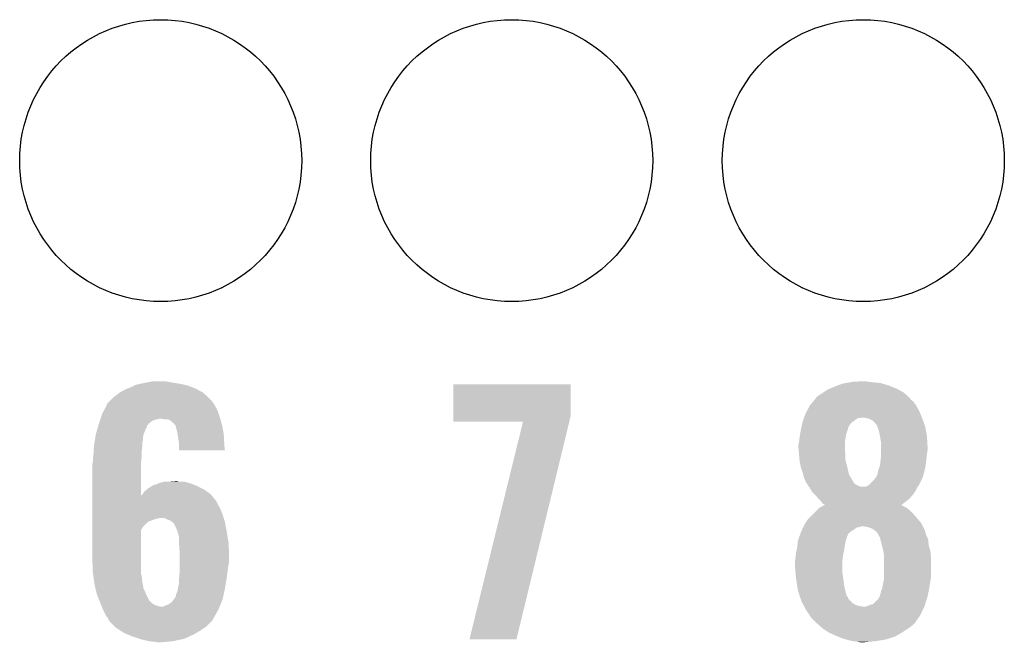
# Model space of a CAD drawing. Extents: x -1.3 to 24.2, y -3.9 to 39.2.
# Tile 24 of 30: x 13.2 to 17.4, y 21.1 to 23.8. Entities that reach past the tile are written whole.
import ezdxf

# ---------------------------------------------------------------- set-up
doc = ezdxf.new("R2010")
doc.units = 0
doc.layers.get('0').update_dxf_attribs({"linetype": 'CONTINUOUS'})
doc.layers.add('HYDROGEN_2_CLICK_V100_GTO', color=14, linetype='CONTINUOUS')
doc.layers.add('HYDROGEN_2_CLICK_V100_GTS', color=12, linetype='CONTINUOUS')

# ---------------------------------------------------------------- blocks, each defined once
blk = doc.blocks.new('ROUND_32')
blk.add_circle((0, 0), 0.602)

msp = doc.modelspace()

# ---------------------------------------------------------------- linework, layer by layer
at = {"layer": 'HYDROGEN_2_CLICK_V100_GTO'}
for points in [[(13.62964, 22.23262), (13.644874, 22.240238), (13.890752, 22.23262), (13.870942, 22.240238)], [(13.644874, 22.240238), (13.649962, 22.242782), (13.870942, 22.240238), (13.859074, 22.242782)], [(13.649962, 22.242782), (13.67282, 22.24786), (13.859074, 22.242782), (13.83538, 22.24786)], [(13.67282, 22.24786), (13.69822, 22.25294), (13.83538, 22.24786), (13.80236, 22.25294)], [(13.69822, 22.25294), (13.723622, 22.25802), (13.80236, 22.25294), (13.776962, 22.25802)], [(15.006322, 22.108158), (15.00634, 22.245298), (15.5067, 22.108158), (15.5067, 22.245298)], [(15.00634, 22.245298), (15.006342, 22.24532), (15.5067, 22.245298), (15.006342, 22.24532)], [(16.63446, 22.23516), (16.647674, 22.240242), (16.876272, 22.23516), (16.86306, 22.240242)], [(16.647674, 22.240242), (16.667482, 22.24786), (16.86306, 22.240242), (16.8383, 22.24786)], [(16.667482, 22.24786), (16.681874, 22.2504), (16.8383, 22.24786), (16.830042, 22.2504)], [(16.681874, 22.2504), (16.696266, 22.25294), (16.830042, 22.2504), (16.8021, 22.25294)], [(16.696266, 22.25294), (16.71066, 22.25548), (16.8021, 22.25294), (16.779242, 22.25548)], [(16.71066, 22.25548), (16.756378, 22.25802), (16.779242, 22.25548), (16.769082, 22.25802)], [(13.558522, 22.19198), (13.581374, 22.209758), (13.956736, 22.19198), (13.93698, 22.209758)], [(13.581374, 22.209758), (13.58138, 22.209762), (13.93698, 22.209758), (13.936974, 22.209762)], [(13.58138, 22.209762), (13.60932, 22.225), (13.936974, 22.209762), (13.90868, 22.225)], [(13.60932, 22.225), (13.616092, 22.22754), (13.90868, 22.225), (13.903962, 22.22754)], [(13.616092, 22.22754), (13.62964, 22.23262), (13.903962, 22.22754), (13.890752, 22.23262)], [(16.555724, 22.18944), (16.56588, 22.19706), (16.95145, 22.18944), (16.943068, 22.19706)], [(16.56588, 22.19706), (16.584926, 22.209758), (16.943068, 22.19706), (16.9291, 22.209758)], [(16.584926, 22.209758), (16.60398, 22.22246), (16.9291, 22.209758), (16.905516, 22.22246)], [(16.60398, 22.22246), (16.616172, 22.22754), (16.905516, 22.22246), (16.896082, 22.22754)], [(16.616172, 22.22754), (16.63446, 22.23516), (16.896082, 22.22754), (16.876272, 22.23516)], [(13.515844, 22.136098), (13.528036, 22.158962), (13.99794, 22.136098), (13.985238, 22.158962)], [(13.528036, 22.158962), (13.52804, 22.158966), (13.985238, 22.158962), (13.985236, 22.158966)], [(13.52804, 22.158966), (13.528046, 22.161506), (13.985236, 22.158966), (13.983544, 22.161506)], [(13.528046, 22.161506), (13.54074, 22.1742), (13.983544, 22.161506), (13.97508, 22.1742)], [(13.54074, 22.1742), (13.55344, 22.1869), (13.97508, 22.1742), (13.96238, 22.1869)], [(13.55344, 22.1869), (13.558522, 22.19198), (13.96238, 22.1869), (13.956736, 22.19198)], [(16.51547, 22.13102), (16.52778, 22.153878), (16.99514, 22.13102), (16.982444, 22.153878)], [(16.52778, 22.15388), (16.542594, 22.171658), (16.982442, 22.15388), (16.969742, 22.171658)], [(16.52778, 22.153878), (16.52778, 22.15388), (16.982444, 22.153878), (16.982442, 22.15388)], [(16.542594, 22.171658), (16.548944, 22.17928), (16.969742, 22.171658), (16.959584, 22.17928)], [(16.548944, 22.17928), (16.553174, 22.184356), (16.959584, 22.17928), (16.957042, 22.184356)], [(16.553174, 22.184356), (16.553182, 22.184364), (16.957042, 22.184356), (16.957034, 22.184364)], [(16.553182, 22.184364), (16.555724, 22.18944), (16.957034, 22.184364), (16.95145, 22.18944)], [(13.503486, 22.10816), (13.50772, 22.120862), (14.008098, 22.10816), (14.00348, 22.120862)], [(13.50772, 22.120862), (13.515844, 22.136098), (14.00348, 22.120862), (13.99794, 22.136098)], [(16.50365, 22.10308), (16.51, 22.120862), (17.006782, 22.10308), (16.999374, 22.120862)], [(16.51, 22.120862), (16.51547, 22.13102), (16.999374, 22.120862), (16.99514, 22.13102)], [(13.488742, 22.062434), (13.49098, 22.070046), (13.698216, 22.062434), (13.69822, 22.070046)], [(13.49098, 22.070046), (13.491732, 22.072598), (13.69822, 22.070046), (13.703294, 22.072598)], [(13.491732, 22.072598), (13.49248, 22.07514), (13.703294, 22.072598), (13.704568, 22.07514)], [(13.49248, 22.07514), (13.493324, 22.077674), (13.704568, 22.07514), (13.705838, 22.077674)], [(13.493324, 22.077674), (13.497558, 22.090378), (13.705838, 22.077674), (13.723618, 22.090378)], [(13.497558, 22.090378), (13.499252, 22.095458), (13.723618, 22.090378), (13.73886, 22.095458)], [(13.499252, 22.095458), (13.500098, 22.098), (13.73886, 22.095458), (13.751558, 22.098)], [(13.500098, 22.098), (13.503486, 22.10816), (14.011002, 22.098), (14.008098, 22.10816)], [(13.774418, 22.09546), (13.759178, 22.098), (14.011728, 22.09546), (14.011002, 22.098)], [(13.797278, 22.09038), (13.787116, 22.09546), (14.01318, 22.09038), (14.011728, 22.09546)], [(13.807438, 22.08276), (13.797278, 22.09038), (14.015358, 22.08276), (14.01318, 22.09038)], [(13.817598, 22.072602), (13.807438, 22.08276), (14.01826, 22.072602), (14.015358, 22.08276)], [(13.820136, 22.070064), (13.817598, 22.072602), (14.018736, 22.070064), (14.01826, 22.072602)], [(13.82268, 22.057358), (13.820136, 22.070064), (14.021118, 22.057358), (14.018736, 22.070064)], [(15.00632, 22.085322), (15.006322, 22.108158), (15.501158, 22.085322), (15.5067, 22.108158)], [(15.303472, 22.0853), (15.00632, 22.085322), (15.501152, 22.0853), (15.501158, 22.085322)], [(15.074906, 21.155686), (15.303472, 22.0853), (15.275548, 21.155686), (15.501152, 22.0853)], [(16.49349, 22.067524), (16.496212, 22.080222), (16.695424, 22.067524), (16.705582, 22.080222)], [(16.496212, 22.080222), (16.497302, 22.0853), (16.705582, 22.080222), (16.712352, 22.0853)], [(16.497302, 22.0853), (16.500928, 22.09546), (16.712352, 22.0853), (16.7259, 22.09546)], [(16.500928, 22.09546), (16.502742, 22.10054), (16.7259, 22.09546), (16.733524, 22.10054)], [(16.502742, 22.10054), (16.502744, 22.100542), (16.733524, 22.10054), (16.743682, 22.100542)], [(16.502744, 22.100542), (16.50365, 22.10308), (16.743682, 22.100542), (16.751304, 22.10308)], [(16.76908, 22.10054), (16.756378, 22.10308), (17.00784, 22.10054), (17.006782, 22.10308)], [(16.781782, 22.098), (16.76908, 22.10054), (17.008748, 22.098), (17.00784, 22.10054)], [(16.79956, 22.087836), (16.781782, 22.098), (17.012378, 22.087836), (17.008748, 22.098)], [(16.80972, 22.07514), (16.79956, 22.087836), (17.016912, 22.07514), (17.012378, 22.087836)], [(16.8148, 22.070054), (16.80972, 22.07514), (17.018728, 22.070054), (17.016912, 22.07514)], [(16.814802, 22.067516), (16.8148, 22.070054), (17.019634, 22.067516), (17.018728, 22.070054)], [(13.476392, 22.011638), (13.479354, 22.029416), (13.68044, 22.011638), (13.68298, 22.029416)], [(13.479354, 22.029416), (13.47978, 22.031962), (13.68298, 22.029416), (13.683998, 22.031962)], [(13.47978, 22.031962), (13.486502, 22.05482), (13.683998, 22.031962), (13.69314, 22.05482)], [(13.486502, 22.05482), (13.488742, 22.062434), (13.69314, 22.05482), (13.698216, 22.062434)], [(13.82776, 22.039582), (13.82268, 22.057358), (14.024452, 22.039582), (14.021118, 22.057358)], [(13.828934, 22.031958), (13.82776, 22.039582), (14.02588, 22.031958), (14.024452, 22.039582)], [(13.83284, 22.00656), (13.828934, 22.031958), (14.02715, 22.00656), (14.02588, 22.031958)], [(16.4846, 22.0218), (16.485984, 22.029422), (16.68145, 22.0218), (16.682722, 22.029422)], [(16.485984, 22.029422), (16.48968, 22.04974), (16.682722, 22.029422), (16.68949, 22.04974)], [(16.48968, 22.04974), (16.490224, 22.05228), (16.68949, 22.04974), (16.690338, 22.05228)], [(16.490224, 22.05228), (16.492402, 22.062442), (16.690338, 22.05228), (16.692884, 22.062442)], [(16.492402, 22.062442), (16.492946, 22.064986), (16.692884, 22.062442), (16.69542, 22.064986)], [(16.492946, 22.064986), (16.49349, 22.067524), (16.69542, 22.064986), (16.695424, 22.067524)], [(16.815818, 22.064978), (16.814802, 22.067516), (17.02054, 22.064978), (17.019634, 22.067516)], [(16.819882, 22.05482), (16.815818, 22.064978), (17.022446, 22.05482), (17.02054, 22.064978)], [(16.82496, 22.037042), (16.819882, 22.05482), (17.02578, 22.037042), (17.022446, 22.05482)], [(16.82727, 22.02434), (16.82496, 22.037042), (17.02816, 22.02434), (17.02578, 22.037042)], [(13.471682, 21.97862), (13.47216, 21.986242), (13.6779, 21.97862), (13.6779, 21.986242)], [(13.47216, 21.986242), (13.473428, 21.993858), (13.6779, 21.986242), (13.6779, 21.993858)], [(13.473428, 21.993858), (13.475122, 22.004018), (13.6779, 21.993858), (13.68044, 22.004018)], [(13.475122, 22.004018), (13.476392, 22.011638), (13.68044, 22.004018), (13.68044, 22.011638)], [(13.83538, 21.98878), (13.83284, 22.00656), (14.02804, 21.98878), (14.02715, 22.00656)], [(13.83538, 21.981162), (13.83538, 21.98878), (14.02842, 21.981162), (14.02804, 21.98878)], [(16.47952, 21.986242), (16.48155, 21.9964), (16.67764, 21.986242), (16.67764, 21.9964)], [(16.47952, 21.973538), (16.47952, 21.986242), (16.67764, 21.973538), (16.67764, 21.986242)], [(16.48155, 21.9964), (16.48206, 21.99894), (16.67764, 21.9964), (16.678002, 21.99894)], [(16.48206, 21.99894), (16.483752, 22.01418), (16.678002, 21.99894), (16.68018, 22.01418)], [(16.483752, 22.01418), (16.4846, 22.0218), (16.68018, 22.01418), (16.68145, 22.0218)], [(16.83004, 22.0091), (16.82727, 22.02434), (17.029008, 22.0091), (17.02816, 22.02434)], [(16.83258, 21.996398), (16.83004, 22.0091), (17.029714, 21.996398), (17.029008, 22.0091)], [(16.83258, 21.978622), (16.83258, 21.996398), (17.0307, 21.978622), (17.029714, 21.996398)], [(13.467926, 21.93544), (13.46962, 21.9456), (13.67536, 21.93544), (13.67536, 21.9456)], [(13.46962, 21.9456), (13.470412, 21.958298), (13.67536, 21.9456), (13.67536, 21.958298)], [(13.470412, 21.958298), (13.471682, 21.97862), (13.67536, 21.958298), (13.6779, 21.97862)], [(13.83538, 21.963402), (13.83538, 21.981162), (14.030932, 21.963402), (14.02842, 21.981162)], [(14.030934, 21.96338), (13.83538, 21.963402), (14.030934, 21.96338), (14.030932, 21.963402)], [(16.48058, 21.960842), (16.47952, 21.973538), (16.67764, 21.960842), (16.67764, 21.973538)], [(16.481638, 21.948142), (16.48058, 21.960842), (16.68018, 21.948142), (16.67764, 21.960842)], [(16.48206, 21.94306), (16.481638, 21.948142), (16.68018, 21.94306), (16.68018, 21.948142)], [(16.83004, 21.9202), (16.83258, 21.9456), (17.025054, 21.9202), (17.027876, 21.9456)], [(16.83258, 21.963378), (16.83258, 21.978622), (17.0307, 21.963378), (17.0307, 21.978622)], [(16.83258, 21.948142), (16.83258, 21.963378), (17.02816, 21.948142), (17.0307, 21.963378)], [(16.83258, 21.9456), (16.83258, 21.948142), (17.027876, 21.9456), (17.02816, 21.948142)], [(13.46454, 21.902422), (13.466064, 21.910042), (13.672822, 21.902422), (13.67282, 21.910042)], [(13.46454, 21.770356), (13.46454, 21.902422), (13.67285, 21.770356), (13.672822, 21.902422)], [(13.466064, 21.910042), (13.46708, 21.915122), (13.67282, 21.910042), (13.673328, 21.915122)], [(13.46708, 21.930362), (13.467926, 21.93544), (13.674852, 21.930362), (13.67536, 21.93544)], [(13.46708, 21.915122), (13.46708, 21.930362), (13.673328, 21.915122), (13.674852, 21.930362)], [(16.483908, 21.922742), (16.48206, 21.94306), (16.68018, 21.922742), (16.68018, 21.94306)], [(16.4846, 21.91512), (16.483908, 21.922742), (16.682086, 21.91512), (16.68018, 21.922742)], [(16.489174, 21.89226), (16.4846, 21.91512), (16.6878, 21.89226), (16.682086, 21.91512)], [(16.827498, 21.897336), (16.828062, 21.902422), (17.022062, 21.897336), (17.02308, 21.902422)], [(16.828062, 21.902422), (16.83004, 21.9202), (17.02308, 21.902422), (17.025054, 21.9202)], [(16.48968, 21.889722), (16.489174, 21.89226), (16.688386, 21.889722), (16.6878, 21.89226)], [(16.497298, 21.869402), (16.48968, 21.889722), (16.693074, 21.869402), (16.688386, 21.889722)], [(16.49984, 21.859242), (16.497298, 21.869402), (16.695418, 21.859242), (16.693074, 21.869402)], [(16.50238, 21.849082), (16.49984, 21.859242), (16.701514, 21.849082), (16.695418, 21.859242)], [(16.810986, 21.849078), (16.817338, 21.861778), (17.01038, 21.849078), (17.013842, 21.861778)], [(16.817338, 21.861778), (16.81988, 21.877018), (17.013842, 21.861778), (17.017998, 21.877018)], [(16.81988, 21.87702), (16.827498, 21.897336), (17.018, 21.87702), (17.022062, 21.897336)], [(16.81988, 21.877018), (16.81988, 21.87702), (17.017998, 21.877018), (17.018, 21.87702)], [(13.736326, 21.816064), (13.743938, 21.82114), (13.898872, 21.816064), (13.886182, 21.82114)], [(13.743938, 21.82114), (13.743942, 21.821142), (13.886182, 21.82114), (13.886176, 21.821142)], [(13.743942, 21.821142), (13.754098, 21.82368), (13.886176, 21.821142), (13.87687, 21.82368)], [(13.754098, 21.82368), (13.769344, 21.82876), (13.87687, 21.82368), (13.858244, 21.82876)], [(13.78458, 21.82876), (13.817572, 21.831298), (13.835384, 21.82876), (13.827762, 21.831298)], [(13.817572, 21.831298), (13.817598, 21.8313), (13.827762, 21.831298), (13.817598, 21.8313)], [(16.50746, 21.83638), (16.50238, 21.849082), (16.709136, 21.83638), (16.701514, 21.849082)], [(16.51, 21.828764), (16.50746, 21.83638), (16.713706, 21.828764), (16.709136, 21.83638)], [(16.512538, 21.826222), (16.51, 21.828764), (16.71523, 21.826222), (16.713706, 21.828764)], [(16.515712, 21.821144), (16.512538, 21.826222), (16.718276, 21.821144), (16.71523, 21.826222)], [(16.520478, 21.81352), (16.515712, 21.821144), (16.730978, 21.81352), (16.718276, 21.821144)], [(16.781778, 21.816058), (16.789394, 21.823676), (16.995138, 21.816058), (16.99768, 21.823676)], [(16.789394, 21.823676), (16.791938, 21.82622), (16.99768, 21.823676), (17.000218, 21.82622)], [(16.791938, 21.82622), (16.802098, 21.83638), (17.000218, 21.82622), (17.004734, 21.83638)], [(16.802098, 21.83638), (16.809718, 21.84654), (17.004734, 21.83638), (17.00925, 21.84654)], [(16.809718, 21.84654), (16.810986, 21.849078), (17.00925, 21.84654), (17.01038, 21.849078)], [(13.677902, 21.772886), (13.67942, 21.775418), (13.972074, 21.772886), (13.970002, 21.775418)], [(13.67942, 21.775418), (13.685522, 21.785582), (13.970002, 21.775418), (13.956026, 21.785582)], [(13.685522, 21.785582), (13.69737, 21.795738), (13.956026, 21.785582), (13.94206, 21.795738)], [(13.69737, 21.795738), (13.703302, 21.800822), (13.94206, 21.795738), (13.931894, 21.800822)], [(13.703302, 21.800822), (13.720234, 21.81098), (13.931894, 21.800822), (13.91158, 21.81098)], [(13.720234, 21.81098), (13.728704, 21.81606), (13.91158, 21.81098), (13.898882, 21.81606)], [(13.728704, 21.81606), (13.736326, 21.816064), (13.898882, 21.81606), (13.898872, 21.816064)], [(16.523652, 21.808442), (16.520478, 21.81352), (16.743676, 21.808442), (16.730978, 21.81352)], [(16.523654, 21.80844), (16.523652, 21.808442), (16.769076, 21.80844), (16.743676, 21.808442)], [(16.525242, 21.805898), (16.523654, 21.80844), (16.98752, 21.805898), (16.989424, 21.80844)], [(16.534768, 21.790658), (16.525242, 21.805898), (16.979898, 21.790658), (16.98752, 21.805898)], [(16.53794, 21.785582), (16.534768, 21.790658), (16.976514, 21.785582), (16.979898, 21.790658)], [(16.548104, 21.775418), (16.53794, 21.785582), (16.96974, 21.775418), (16.976514, 21.785582)], [(16.553182, 21.770338), (16.548104, 21.775418), (16.965384, 21.770338), (16.96974, 21.775418)], [(16.769076, 21.80844), (16.781778, 21.816058), (16.989424, 21.80844), (16.995138, 21.816058)], [(13.46454, 21.747478), (13.46454, 21.770356), (13.992862, 21.747478), (13.974144, 21.770356)], [(13.46454, 21.732242), (13.46454, 21.747478), (14.00048, 21.732242), (13.992862, 21.747478)], [(13.67285, 21.770356), (13.677902, 21.772886), (13.974144, 21.770356), (13.972074, 21.772886)], [(16.563766, 21.757638), (16.553182, 21.770338), (16.954498, 21.757638), (16.965384, 21.770338)], [(16.56588, 21.7551), (16.563766, 21.757638), (16.951452, 21.7551), (16.954498, 21.757638)], [(16.576038, 21.74494), (16.56588, 21.7551), (16.93926, 21.74494), (16.951452, 21.7551)], [(16.583658, 21.734784), (16.576038, 21.74494), (16.925746, 21.734784), (16.93926, 21.74494)], [(16.591264, 21.732244), (16.583658, 21.734784), (16.922366, 21.732244), (16.925746, 21.734784)], [(13.46454, 21.71446), (13.46454, 21.732242), (14.01064, 21.71446), (14.00048, 21.732242)], [(13.46454, 21.689062), (13.46454, 21.71446), (14.0208, 21.689062), (14.01064, 21.71446)], [(16.5227, 21.67128), (16.54302, 21.6916), (16.98752, 21.67128), (16.96974, 21.6916)], [(16.54302, 21.6916), (16.555722, 21.704302), (16.96974, 21.6916), (16.957038, 21.704302)], [(16.555722, 21.704302), (16.56842, 21.717), (16.957038, 21.704302), (16.941798, 21.717)], [(16.56842, 21.717), (16.568422, 21.717002), (16.941798, 21.717), (16.941796, 21.717002)], [(16.568422, 21.717002), (16.586682, 21.727158), (16.941796, 21.717002), (16.921484, 21.727158)], [(16.586682, 21.727158), (16.591222, 21.729682), (16.921484, 21.727158), (16.918958, 21.729682)], [(16.591222, 21.729682), (16.59128, 21.729714), (16.918958, 21.729682), (16.919, 21.729714)], [(16.59128, 21.729714), (16.591264, 21.732244), (16.919, 21.729714), (16.922366, 21.732244)], [(13.46454, 21.67382), (13.46454, 21.689062), (14.02549, 21.67382), (14.0208, 21.689062)], [(13.46454, 21.67128), (13.46454, 21.67382), (13.741398, 21.67128), (13.754102, 21.67382)], [(13.46454, 21.666202), (13.46454, 21.67128), (13.72362, 21.666202), (13.741398, 21.67128)], [(13.46454, 21.65858), (13.46454, 21.666202), (13.70584, 21.65858), (13.72362, 21.666202)], [(13.46454, 21.656042), (13.46454, 21.65858), (13.700764, 21.656042), (13.70584, 21.65858)], [(13.46454, 21.638262), (13.46454, 21.656042), (13.682982, 21.638262), (13.700764, 21.656042)], [(13.782042, 21.66874), (13.771876, 21.67382), (14.027054, 21.66874), (14.02549, 21.67382)], [(13.797282, 21.663658), (13.782042, 21.66874), (14.028618, 21.663658), (14.027054, 21.66874)], [(13.806806, 21.65604), (13.797282, 21.663658), (14.03096, 21.65604), (14.028618, 21.663658)], [(13.80998, 21.6535), (13.806806, 21.65604), (14.031438, 21.6535), (14.03096, 21.65604)], [(13.812522, 21.650956), (13.80998, 21.6535), (14.031914, 21.650956), (14.031438, 21.6535)], [(13.82268, 21.63064), (13.812522, 21.650956), (14.035724, 21.63064), (14.031914, 21.650956)], [(16.50238, 21.640802), (16.509994, 21.653496), (17.00911, 21.640802), (17.002762, 21.653496)], [(16.509994, 21.653496), (16.509998, 21.6535), (17.002762, 21.653496), (17.00276, 21.6535)], [(16.509998, 21.6535), (16.520162, 21.668742), (17.00276, 21.6535), (16.989696, 21.668742)], [(16.520162, 21.668742), (16.5227, 21.67128), (16.989696, 21.668742), (16.98752, 21.67128)], [(13.46454, 21.623026), (13.46454, 21.638262), (13.672824, 21.623026), (13.682982, 21.638262)], [(13.46454, 21.49856), (13.46454, 21.623026), (13.67282, 21.49856), (13.672824, 21.623026)], [(13.828396, 21.6154), (13.82268, 21.63064), (14.03858, 21.6154), (14.035724, 21.63064)], [(13.8303, 21.610318), (13.828396, 21.6154), (14.039428, 21.610318), (14.03858, 21.6154)], [(13.83284, 21.600158), (13.8303, 21.610318), (14.041122, 21.600158), (14.039428, 21.610318)], [(16.48714, 21.60524), (16.488156, 21.607782), (16.691794, 21.60524), (16.692884, 21.607782)], [(16.488156, 21.607782), (16.492222, 21.617942), (16.692884, 21.607782), (16.705582, 21.617942)], [(16.492222, 21.617942), (16.49527, 21.62556), (16.705582, 21.617942), (16.71828, 21.62556)], [(16.49527, 21.62556), (16.497304, 21.63064), (16.71828, 21.62556), (16.725052, 21.63064)], [(16.497304, 21.63064), (16.499838, 21.633182), (16.725052, 21.63064), (16.728442, 21.633182)], [(16.499838, 21.633182), (16.49984, 21.633184), (16.728442, 21.633182), (16.72845, 21.633184)], [(16.49984, 21.633184), (16.500686, 21.635722), (16.72845, 21.633184), (16.74114, 21.635722)], [(16.500686, 21.635722), (16.501532, 21.63826), (16.74114, 21.635722), (16.748764, 21.63826)], [(16.501532, 21.63826), (16.50238, 21.640802), (17.010382, 21.63826), (17.00911, 21.640802)], [(16.774162, 21.635718), (16.756378, 21.63826), (17.011654, 21.635718), (17.010382, 21.63826)], [(16.789402, 21.63064), (16.774162, 21.635718), (17.014192, 21.63064), (17.011654, 21.635718)], [(16.793636, 21.6281), (16.789402, 21.63064), (17.015462, 21.6281), (17.014192, 21.63064)], [(16.797878, 21.625554), (16.793636, 21.6281), (17.018002, 21.625554), (17.015462, 21.6281)], [(16.8021, 21.62302), (16.797878, 21.625554), (17.018636, 21.62302), (17.018002, 21.625554)], [(16.812258, 21.615402), (16.8021, 21.62302), (17.02054, 21.615402), (17.018636, 21.62302)], [(16.812262, 21.615398), (16.812258, 21.615402), (17.020542, 21.615398), (17.02054, 21.615402)], [(16.81988, 21.605238), (16.812262, 21.615398), (17.023928, 21.605238), (17.020542, 21.615398)], [(13.83538, 21.595076), (13.83284, 21.600158), (14.041968, 21.595076), (14.041122, 21.600158)], [(13.83538, 21.569678), (13.83538, 21.595076), (14.0462, 21.569678), (14.041968, 21.595076)], [(13.83538, 21.55698), (13.83538, 21.569678), (14.046836, 21.55698), (14.0462, 21.569678)], [(16.475132, 21.556978), (16.476982, 21.577302), (16.67764, 21.556978), (16.681704, 21.577302)], [(16.476982, 21.577302), (16.478828, 21.582382), (16.681704, 21.577302), (16.682722, 21.582382)], [(16.478828, 21.582382), (16.480676, 21.587464), (16.682722, 21.582382), (16.68526, 21.587464)], [(16.480676, 21.587464), (16.4816, 21.590004), (16.68526, 21.587464), (16.685262, 21.590004)], [(16.4816, 21.590004), (16.48714, 21.60524), (16.685262, 21.590004), (16.691794, 21.60524)], [(16.821576, 21.600162), (16.81988, 21.605238), (17.02562, 21.600162), (17.023928, 21.605238)], [(16.822424, 21.597618), (16.821576, 21.600162), (17.02671, 21.597618), (17.02562, 21.600162)], [(16.8275, 21.592534), (16.822424, 21.597618), (17.02889, 21.592534), (17.02671, 21.597618)], [(16.8275, 21.589998), (16.8275, 21.592534), (17.029976, 21.589998), (17.02889, 21.592534)], [(16.829406, 21.582376), (16.8275, 21.589998), (17.03324, 21.582376), (17.029976, 21.589998)], [(16.835756, 21.556978), (16.829406, 21.582376), (17.03578, 21.556978), (17.03324, 21.582376)], [(13.83792, 21.523962), (13.83538, 21.55698), (14.048486, 21.523962), (14.046836, 21.55698)], [(13.83792, 21.51888), (13.83792, 21.523962), (14.04874, 21.51888), (14.048486, 21.523962)], [(16.46823, 21.51634), (16.46936, 21.5265), (16.67002, 21.51634), (16.672276, 21.5265)], [(16.46936, 21.5265), (16.47218, 21.5392), (16.672276, 21.5265), (16.6751, 21.5392)], [(16.47218, 21.5392), (16.47444, 21.549362), (16.6751, 21.5392), (16.67655, 21.549362)], [(16.47444, 21.549362), (16.475132, 21.556978), (16.67655, 21.549362), (16.67764, 21.556978)], [(16.84274, 21.529038), (16.835756, 21.556978), (17.0434, 21.529038), (17.03578, 21.556978)], [(16.84528, 21.508718), (16.84274, 21.529038), (17.044964, 21.508718), (17.0434, 21.529038)], [(13.46708, 21.44014), (13.46454, 21.49856), (13.67282, 21.44014), (13.67282, 21.49856)], [(13.83792, 21.488398), (13.83792, 21.51888), (14.04874, 21.488398), (14.04874, 21.51888)], [(13.83792, 21.45792), (13.83792, 21.488398), (14.04366, 21.45792), (14.04874, 21.488398)], [(16.46428, 21.48586), (16.465368, 21.49348), (16.66748, 21.48586), (16.66748, 21.49348)], [(16.46428, 21.470618), (16.46428, 21.48586), (16.66748, 21.470618), (16.66748, 21.48586)], [(16.465368, 21.49348), (16.46682, 21.50364), (16.66748, 21.49348), (16.668608, 21.50364)], [(16.46682, 21.50364), (16.46823, 21.51634), (16.668608, 21.50364), (16.67002, 21.51634)], [(16.84528, 21.496022), (16.84528, 21.508718), (17.04594, 21.496022), (17.044964, 21.508718)], [(16.84528, 21.424898), (16.84528, 21.496022), (17.04594, 21.424898), (17.04594, 21.496022)], [(13.467806, 21.435064), (13.46708, 21.44014), (13.67282, 21.435064), (13.67282, 21.44014)], [(13.83538, 21.419822), (13.83792, 21.44776), (14.038896, 21.419822), (14.04239, 21.44776)], [(13.83792, 21.44776), (13.83792, 21.45792), (14.04239, 21.44776), (14.04366, 21.45792)], [(16.467282, 21.437602), (16.46428, 21.470618), (16.66748, 21.437602), (16.66748, 21.470618)], [(13.468896, 21.427442), (13.467806, 21.435064), (13.675358, 21.427442), (13.67282, 21.435064)], [(13.472524, 21.402038), (13.468896, 21.427442), (13.6779, 21.402038), (13.675358, 21.427442)], [(13.4747, 21.386802), (13.472524, 21.402038), (13.680672, 21.386802), (13.6779, 21.402038)], [(13.8303, 21.3741), (13.83538, 21.396958), (14.031382, 21.3741), (14.035192, 21.396958)], [(13.83538, 21.41728), (13.83538, 21.419822), (14.03858, 21.41728), (14.038896, 21.419822)], [(13.83538, 21.396958), (13.83538, 21.41728), (14.035192, 21.396958), (14.03858, 21.41728)], [(16.46936, 21.41474), (16.467282, 21.437602), (16.670746, 21.41474), (16.66748, 21.437602)], [(16.471266, 21.40204), (16.46936, 21.41474), (16.67256, 21.40204), (16.670746, 21.41474)], [(16.474314, 21.381722), (16.471266, 21.40204), (16.6751, 21.381722), (16.67256, 21.40204)], [(16.8402, 21.39188), (16.84415, 21.40966), (17.040664, 21.39188), (17.0434, 21.40966)], [(16.84415, 21.40966), (16.84528, 21.414738), (17.0434, 21.40966), (17.044246, 21.414738)], [(16.84528, 21.414738), (16.84528, 21.424898), (17.044246, 21.414738), (17.04594, 21.424898)], [(13.477876, 21.374102), (13.4747, 21.386802), (13.68298, 21.374102), (13.680672, 21.386802)], [(13.48486, 21.346162), (13.477876, 21.374102), (13.69568, 21.346162), (13.68298, 21.374102)], [(13.82268, 21.348696), (13.827758, 21.358858), (14.025878, 21.348696), (14.028136, 21.358858)], [(13.827758, 21.358858), (13.829876, 21.37156), (14.028136, 21.358858), (14.03096, 21.37156)], [(13.829876, 21.37156), (13.8303, 21.3741), (14.03096, 21.37156), (14.031382, 21.3741)], [(16.47698, 21.363942), (16.474314, 21.381722), (16.679546, 21.363942), (16.6751, 21.381722)], [(16.4846, 21.341086), (16.47698, 21.363942), (16.685258, 21.341086), (16.679546, 21.363942)], [(16.83004, 21.351242), (16.832582, 21.3614), (17.03324, 21.351242), (17.035272, 21.3614)], [(16.832582, 21.3614), (16.837658, 21.376638), (17.035272, 21.3614), (17.038318, 21.376638)], [(16.837658, 21.37664), (16.8402, 21.39188), (17.03832, 21.37664), (17.040664, 21.39188)], [(16.837658, 21.376638), (16.837658, 21.37664), (17.038318, 21.376638), (17.03832, 21.37664)], [(13.484862, 21.34616), (13.48486, 21.346162), (13.69568, 21.34616), (13.69568, 21.346162)], [(13.49502, 21.320764), (13.484862, 21.34616), (13.708378, 21.320764), (13.69568, 21.34616)], [(13.499084, 21.310602), (13.49502, 21.320764), (13.718538, 21.310602), (13.708378, 21.320764)], [(13.794738, 21.30806), (13.804898, 21.315678), (14.013478, 21.30806), (14.016614, 21.315678)], [(13.804898, 21.315678), (13.812518, 21.325838), (14.016614, 21.315678), (14.020798, 21.325838)], [(13.812518, 21.325838), (13.81252, 21.32584), (14.020798, 21.325838), (14.020798, 21.32584)], [(13.81252, 21.32584), (13.822676, 21.341074), (14.020798, 21.32584), (14.024184, 21.341074)], [(13.822676, 21.341074), (13.82268, 21.348696), (14.024184, 21.341074), (14.025878, 21.348696)], [(16.486294, 21.336002), (16.4846, 21.341086), (16.690336, 21.336002), (16.685258, 21.341086)], [(16.488834, 21.328384), (16.486294, 21.336002), (16.69288, 21.328384), (16.690336, 21.336002)], [(16.49222, 21.318222), (16.488834, 21.328384), (16.70304, 21.318222), (16.69288, 21.328384)], [(16.496284, 21.310602), (16.49222, 21.318222), (16.710658, 21.310602), (16.70304, 21.318222)], [(16.797016, 21.305518), (16.819878, 21.328378), (17.02038, 21.305518), (17.027524, 21.328378)], [(16.819878, 21.328378), (16.825974, 21.338538), (17.027524, 21.328378), (17.0307, 21.338538)], [(16.825974, 21.338538), (16.827498, 21.341076), (17.0307, 21.338538), (17.031206, 21.341076)], [(16.827498, 21.341076), (16.8275, 21.343616), (17.031206, 21.341076), (17.031714, 21.343616)], [(16.8275, 21.343616), (16.83004, 21.351242), (17.031714, 21.343616), (17.03324, 21.351242)], [(13.5001, 21.30806), (13.499084, 21.310602), (13.722774, 21.30806), (13.718538, 21.310602)], [(13.502218, 21.30298), (13.5001, 21.30806), (13.731238, 21.30298), (13.722774, 21.30806)], [(13.504334, 21.297902), (13.502218, 21.30298), (13.743938, 21.297902), (13.731238, 21.30298)], [(13.505392, 21.29536), (13.504334, 21.297902), (13.759178, 21.29536), (13.743938, 21.297902)], [(13.510686, 21.282658), (13.505392, 21.29536), (14.00302, 21.282658), (14.008248, 21.29536)], [(13.5128, 21.27758), (13.510686, 21.282658), (14.000162, 21.27758), (14.00302, 21.282658)], [(13.52296, 21.257262), (13.5128, 21.27758), (13.988734, 21.257262), (14.000162, 21.27758)], [(13.766796, 21.29536), (13.77188, 21.2979), (14.008248, 21.29536), (14.009294, 21.2979)], [(13.77188, 21.2979), (13.78458, 21.30298), (14.009294, 21.2979), (14.011386, 21.30298)], [(13.78458, 21.30298), (13.794738, 21.30806), (14.011386, 21.30298), (14.013478, 21.30806)], [(16.50035, 21.30298), (16.496284, 21.310602), (16.723358, 21.30298), (16.710658, 21.310602)], [(16.503058, 21.297902), (16.50035, 21.30298), (16.738598, 21.297902), (16.723358, 21.30298)], [(16.504414, 21.29536), (16.503058, 21.297902), (16.75638, 21.29536), (16.738598, 21.297902)], [(16.512542, 21.280118), (16.504414, 21.29536), (17.0097, 21.280118), (17.016814, 21.29536)], [(16.52609, 21.259798), (16.512542, 21.280118), (17.000218, 21.259798), (17.0097, 21.280118)], [(16.766536, 21.29536), (16.774158, 21.2979), (17.016814, 21.29536), (17.018, 21.2979)], [(16.774158, 21.2979), (16.784318, 21.302978), (17.018, 21.2979), (17.019586, 21.302978)], [(16.784318, 21.302978), (16.797016, 21.305518), (17.019586, 21.302978), (17.02038, 21.305518)], [(13.52804, 21.24964), (13.52296, 21.257262), (13.984446, 21.24964), (13.988734, 21.257262)], [(13.533114, 21.244566), (13.52804, 21.24964), (13.981592, 21.244566), (13.984446, 21.24964)], [(13.533118, 21.24202), (13.533114, 21.244566), (13.98016, 21.24202), (13.981592, 21.244566)], [(13.53312, 21.239486), (13.533118, 21.24202), (13.978892, 21.239486), (13.98016, 21.24202)], [(13.535302, 21.23694), (13.53312, 21.239486), (13.977618, 21.23694), (13.978892, 21.239486)], [(13.54836, 21.2217), (13.535302, 21.23694), (13.962378, 21.2217), (13.977618, 21.23694)], [(16.53286, 21.24964), (16.52609, 21.259798), (16.993184, 21.24964), (17.000218, 21.259798)], [(16.555722, 21.226778), (16.53286, 21.24964), (16.977358, 21.226778), (16.993184, 21.24964)], [(13.56106, 21.209), (13.54836, 21.2217), (13.94968, 21.209), (13.962378, 21.2217)], [(13.563598, 21.206462), (13.56106, 21.209), (13.945872, 21.206462), (13.94968, 21.209)], [(13.583358, 21.19376), (13.563598, 21.206462), (13.926822, 21.19376), (13.945872, 21.206462)], [(13.59916, 21.183602), (13.583358, 21.19376), (13.909406, 21.183602), (13.926822, 21.19376)], [(16.55826, 21.22424), (16.555722, 21.226778), (16.97482, 21.22424), (16.977358, 21.226778)], [(16.56955, 21.21408), (16.55826, 21.22424), (16.96466, 21.21408), (16.97482, 21.22424)], [(16.583658, 21.201382), (16.56955, 21.21408), (16.946882, 21.201382), (16.96466, 21.21408)], [(16.583662, 21.20138), (16.583658, 21.201382), (16.94688, 21.20138), (16.946882, 21.201382)], [(16.607612, 21.18614), (16.583662, 21.20138), (16.924022, 21.18614), (16.94688, 21.20138)], [(13.616944, 21.17598), (13.59916, 21.183602), (13.89634, 21.17598), (13.909406, 21.183602)], [(13.634722, 21.16836), (13.616944, 21.17598), (13.88001, 21.16836), (13.89634, 21.17598)], [(13.665202, 21.1582), (13.634722, 21.16836), (13.858238, 21.1582), (13.88001, 21.16836)], [(13.672822, 21.15566), (13.665202, 21.1582), (13.846172, 21.15566), (13.858238, 21.1582)], [(13.70584, 21.14804), (13.672822, 21.15566), (13.809978, 21.14804), (13.846172, 21.15566)], [(13.721078, 21.1455), (13.70584, 21.14804), (13.78458, 21.1455), (13.809978, 21.14804)], [(13.741398, 21.14296), (13.731238, 21.1455), (13.756642, 21.14296), (13.78458, 21.1455)], [(15.275542, 21.15566), (15.074906, 21.155686), (15.275542, 21.15566), (15.275548, 21.155686)], [(16.6116, 21.183602), (16.607612, 21.18614), (16.91967, 21.183602), (16.924022, 21.18614)], [(16.63954, 21.1709), (16.6116, 21.183602), (16.897894, 21.1709), (16.91967, 21.183602)], [(16.64589, 21.16836), (16.63954, 21.1709), (16.89354, 21.16836), (16.897894, 21.1709)], [(16.66494, 21.160738), (16.64589, 21.16836), (16.870674, 21.160738), (16.89354, 21.16836)], [(16.681874, 21.15566), (16.66494, 21.160738), (16.85544, 21.15566), (16.870674, 21.160738)], [(16.690342, 21.15312), (16.681874, 21.15566), (16.8402, 21.15312), (16.85544, 21.15566)], [(16.71066, 21.14804), (16.690342, 21.15312), (16.809722, 21.14804), (16.8402, 21.15312)], [(16.73098, 21.1455), (16.71066, 21.14804), (16.783052, 21.1455), (16.809722, 21.14804)], [(16.743678, 21.14296), (16.73098, 21.1455), (16.756382, 21.14296), (16.783052, 21.1455)]]:
    msp.add_solid(points, dxfattribs=at)

# ---------------------------------------------------------------- block references
at = {"layer": 'HYDROGEN_2_CLICK_V100_GTS'}
for p in [(13.75664, 23.20036), (15.25524, 23.20036), (16.75638, 23.20036)]:
    msp.add_blockref('ROUND_32', p, dxfattribs=at)

doc.saveas('drawing.dxf')
